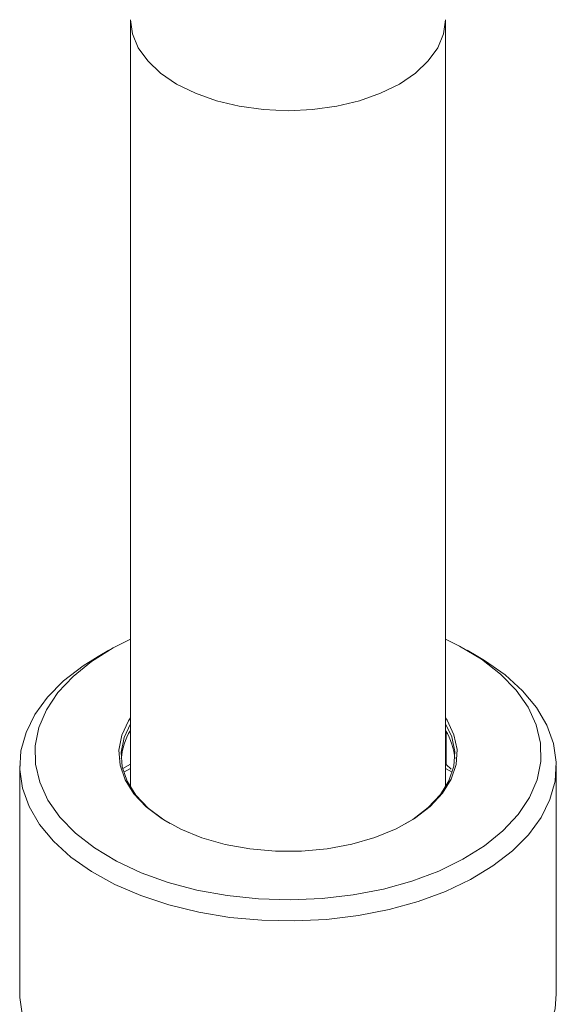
# Paper-space layout '_Isometric' of a CAD drawing. Header units: millimetres. Extents: x -169 to 72, y -13 to 356.
# Tile 3 of 4: x -23 to 23, y 113 to 197. Entities that reach past the tile are written whole.
import ezdxf

# ---------------------------------------------------------------- set-up
doc = ezdxf.new("R2010")
doc.units = ezdxf.units.MM

psp = doc.layouts.new('_Isometric')

# ---------------------------------------------------------------- linework, layer by layer
at = {"color": 7, "linetype": 'Continuous', "lineweight": 15}
for p, q in [((-13.5, 196.856), (-13.5, 131.109)), ((13.5, 131.109), (13.5, 196.856)), ((-15.347, 142.851), (-16.266, 142.32)), ((16.266, 142.32), (15.347, 142.851)), ((13.547, 135.903), (13.547, 133.055)), ((-23, 132.933), (-23, 113.418)), ((-14.168, 132.712), (-13.5, 133.08)), ((-14.085, 132.405), (-13.5, 132.709)), ((13.5, 132.709), (14.085, 132.405)), ((13.547, 133.055), (13.991, 132.651)), ((23, 113.418), (23, 132.933))]:
    psp.add_line(p, q, dxfattribs=at)
at = {"color": 8, "linetype": 'Continuous', "lineweight": 15, "flags": 128}
psp.add_lwpolyline([(-13.5, 196.85), (-13.334, 195.636), (-12.839, 194.447), (-12.029, 193.318), (-10.922, 192.275), (-9.546, 191.345), (-7.935, 190.551), (-6.129, 189.912), (-4.172, 189.444), (-2.112, 189.158), (0, 189.062), (2.112, 189.158), (4.172, 189.444), (6.129, 189.912), (7.935, 190.551), (9.546, 191.345), (10.922, 192.275), (12.029, 193.318), (12.839, 194.447), (13.334, 195.636), (13.5, 196.856), (13.5, 196.856)], dxfattribs=at)
at = {"color": 7, "linetype": 'Continuous', "lineweight": 15, "flags": 128}
for points in [[(8.173, 122.39), (5.589, 121.89), (2.917, 121.581), (0.199, 121.468), (-2.522, 121.552), (-5.203, 121.833), (-7.803, 122.305), (-10.279, 122.962), (-12.593, 123.792), (-14.709, 124.784), (-16.592, 125.921), (-18.214, 127.185), (-19.549, 128.557), (-20.575, 130.014), (-21.277, 131.534), (-21.644, 133.093), (-21.669, 134.666), (-21.352, 136.229), (-20.699, 137.756), (-19.719, 139.224), (-18.428, 140.609), (-16.847, 141.89), (-14.999, 143.047), (-13.5, 143.802)], [(13.5, 143.802), (14.709, 143.205), (16.592, 142.068), (18.214, 140.804), (19.549, 139.432), (20.575, 137.975), (21.277, 136.455), (21.644, 134.896), (21.669, 133.323), (21.352, 131.76), (20.699, 130.233), (19.719, 128.765), (18.428, 127.379), (16.847, 126.098), (14.999, 124.942), (12.916, 123.928), (10.628, 123.073), (8.173, 122.39)], [(8.663, 120.633), (6.032, 120.12), (3.312, 119.794), (0.545, 119.659), (-2.231, 119.718), (-4.974, 119.969), (-7.644, 120.41), (-10.203, 121.033), (-12.613, 121.83), (-14.84, 122.789), (-16.85, 123.895), (-18.614, 125.134), (-20.107, 126.486), (-21.306, 127.932), (-22.195, 129.451), (-22.76, 131.021), (-22.994, 132.618), (-22.892, 134.221), (-22.456, 135.804), (-21.693, 137.346), (-20.613, 138.823), (-19.233, 140.214), (-17.572, 141.5), (-16.266, 142.32)], [(16.266, 142.32), (16.85, 141.97), (18.614, 140.732), (20.107, 139.38), (21.306, 137.934), (22.195, 136.415), (22.76, 134.845), (22.994, 133.247), (22.892, 131.645), (22.456, 130.062), (21.693, 128.52), (20.613, 127.043), (19.233, 125.651), (17.572, 124.366), (15.655, 123.206), (13.51, 122.187), (11.168, 121.326), (8.663, 120.633)], [(5.461, 126.24), (3.347, 125.85), (1.154, 125.65), (-1.066, 125.646), (-3.261, 125.838), (-5.379, 126.221), (-7.372, 126.786), (-9.191, 127.52), (-10.795, 128.406), (-12.147, 129.423), (-13.213, 130.547), (-13.97, 131.752), (-14.399, 133.009), (-14.491, 134.289), (-14.243, 135.563), (-13.661, 136.8), (-13.5, 137.049)], [(13.5, 137.049), (13.631, 136.848), (14.226, 135.613), (14.488, 134.341), (14.409, 133.06), (13.993, 131.801), (13.249, 130.594), (12.195, 129.466), (10.854, 128.444), (9.26, 127.553), (7.448, 126.812), (5.461, 126.24)], [(-13.5, 136.553), (-14.047, 135.378), (-14.291, 134.122), (-14.201, 132.859), (-13.777, 131.619), (-13.031, 130.431), (-11.979, 129.323), (-10.647, 128.32), (-10.113, 127.995)], [(10.113, 127.995), (10.705, 128.358), (12.027, 129.365), (13.067, 130.477), (13.8, 131.668), (14.211, 132.909), (14.288, 134.172), (14.03, 135.428), (13.5, 136.553)], [(8.663, 101.118), (6.032, 100.605), (3.312, 100.278), (0.545, 100.144), (-2.231, 100.202), (-4.974, 100.454), (-7.644, 100.895), (-10.203, 101.518), (-12.613, 102.315), (-14.84, 103.273), (-16.85, 104.38), (-18.614, 105.618), (-20.107, 106.97), (-21.306, 108.416), (-22.195, 109.936), (-22.76, 111.505), (-22.994, 113.103), (-23, 113.418)], [(23, 113.418), (22.892, 112.13), (22.456, 110.546), (21.693, 109.005), (20.613, 107.527), (19.233, 106.136), (17.572, 104.851), (15.655, 103.69), (13.51, 102.672), (11.168, 101.81), (8.663, 101.118)]]:
    psp.add_lwpolyline(points, dxfattribs=at)
at = {"color": 7, "linetype": 'Continuous', "lineweight": 15}
for centre, radius, start, end in [((-8.981, 133.167), 5.323, 148.08219, 175.93016), ((8.971, 133.164), 5.334, 4.09843, 31.88921)]:
    psp.add_arc(centre, radius, start, end, dxfattribs=at)

doc.saveas('drawing.dxf')
